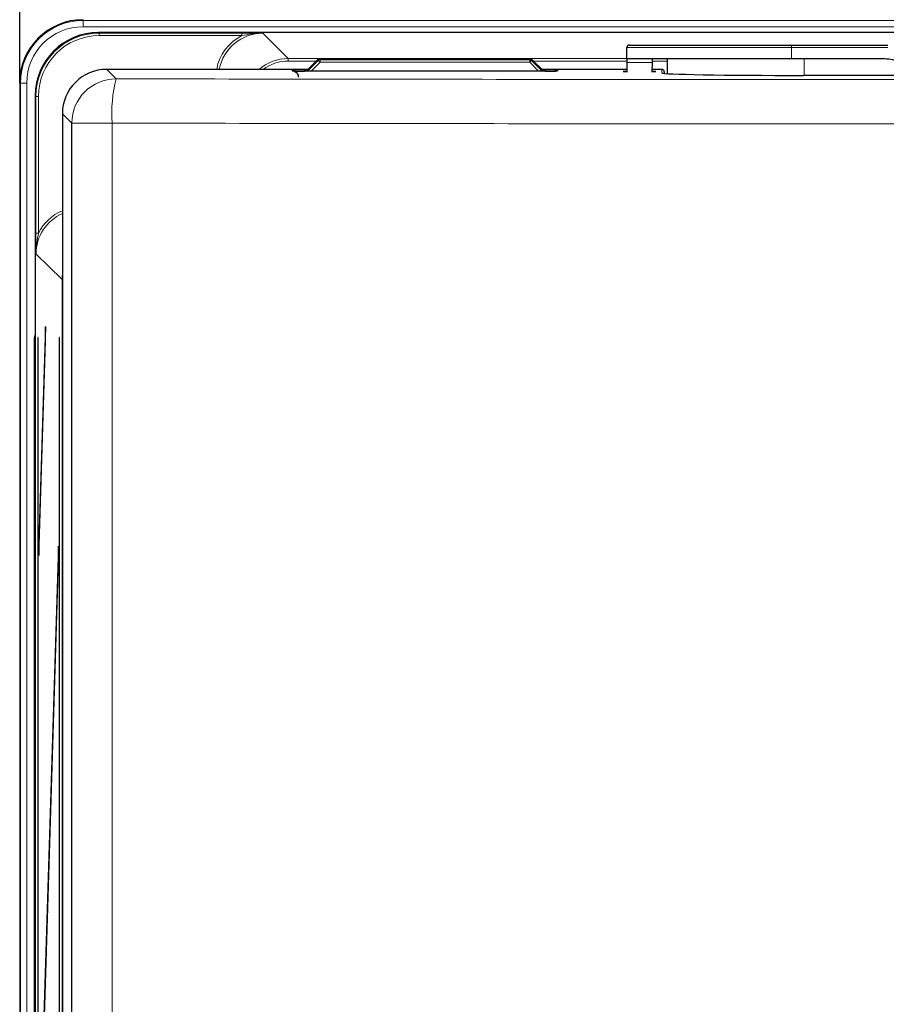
# Model space of a CAD drawing. Header units: millimetres. Extents: x 5 to 418, y 2 to 292.
# Tile 15 of 51: x 39 to 62, y 227 to 253. Entities that reach past the tile are written whole.
import ezdxf

# ---------------------------------------------------------------- set-up
doc = ezdxf.new("R2010")
doc.units = ezdxf.units.MM
doc.layers.add('SLD-0', color=7, linetype='Continuous')
doc.styles.add('SLDTEXTSTYLE0', font='TXT', dxfattribs={"width": 0.605})
doc.dimstyles.new('SLDDIMSTYLE0', dxfattribs={"dimtxt": 3.5, "dimasz": 3.302, "dimexe": 0, "dimexo": 0.0625, "dimgap": 0.875, "dimtad": 1, "dimlfac": 3, "dimrnd": 1e-09, "dimzin": 12, "dimdsep": 46, "dimtxsty": 'SLDTEXTSTYLE0', "dimsah": 1, "dimcen": 0.09, "dimadec": 0, "dimazin": 3, "dimtfac": 1, "dimtofl": 0, "dimtmove": 0, "dimatfit": 3, "dimfxl": 1, "dimfrac": 2, "dimtolj": 1, "dimtzin": 12, "dimarcsym": 0})

# ---------------------------------------------------------------- blocks, each defined once
blk = doc.blocks.new('_D')
at = {"layer": 'SLD-0', "color": 7}
for p, q in [((38.829, 251.085), (38.829, 268.08)), ((121.829, 251.085), (121.829, 268.08)), ((38.829, 267.08), (121.829, 267.08))]:
    blk.add_line(p, q, dxfattribs=at)
for points in [[(38.829, 267.08), (42.131, 266.572), (42.131, 267.588)], [(121.829, 267.08), (118.527, 267.588), (118.527, 266.572)]]:
    blk.add_solid(points, dxfattribs=at)
at = {"layer": 'SLD-0', "color": 7, "insert": (76.318, 271.592), "char_height": 3.5, "attachment_point": 1, "style": 'SLDTEXTSTYLE0'}
blk.add_mtext('249', dxfattribs=at)

msp = doc.modelspace()

# ---------------------------------------------------------------- linework, layer by layer
at = {"color": 7, "linetype": 'Continuous', "lineweight": 18}
for p, q in [((40.4955, 252.752), (40.4955, 252.7316)), ((40.4955, 252.565), (40.4955, 252.7316)), ((40.4955, 252.7316), (120.1621, 252.7316)), ((120.1621, 252.565), (40.4955, 252.565)), ((40.9054, 252.4175), (40.9239, 252.3995)), ((40.9239, 252.3995), (44.6766, 252.3995)), ((40.9239, 252.3328), (40.9239, 252.3995)), ((44.6766, 252.3328), (44.6766, 252.3995)), ((44.6766, 252.3328), (40.9239, 252.3328)), ((45.2298, 252.3972), (45.8966, 251.7303)), ((59.1455, 252.0183), (54.8121, 252.0183)), ((59.1455, 252.0183), (59.1455, 252.085)), ((59.1455, 251.7183), (59.1455, 252.0183)), ((61.6828, 252.0183), (59.1455, 252.0183)), ((45.8966, 251.7303), (54.8121, 251.7303)), ((45.8966, 251.7303), (45.8966, 251.6637)), ((46.635, 251.6637), (45.8966, 251.6637)), ((46.6693, 251.698), (46.3749, 251.4036)), ((46.4076, 251.3987), (46.6881, 251.6791)), ((46.7353, 251.632), (46.5019, 251.3987)), ((46.6881, 251.6791), (46.6693, 251.698)), ((46.7353, 251.632), (46.6881, 251.6791)), ((46.7164, 251.7175), (46.7353, 251.6986)), ((46.7353, 251.6986), (52.2556, 251.6978)), ((46.7353, 251.6986), (46.7353, 251.632)), ((52.2556, 251.6311), (46.7353, 251.632)), ((52.2556, 251.6978), (52.2753, 251.7175)), ((52.2556, 251.6978), (52.2556, 251.6311)), ((52.3027, 251.6783), (52.2556, 251.6311)), ((52.4881, 251.3987), (52.2556, 251.6311)), ((52.3224, 251.698), (52.3027, 251.6783)), ((52.3027, 251.6783), (52.5824, 251.3987)), ((52.617, 251.4036), (52.3224, 251.698)), ((54.8121, 251.6637), (52.3568, 251.6637)), ((55.4772, 251.6247), (54.8121, 251.6247)), ((55.8788, 251.6637), (55.4779, 251.6637)), ((59.4788, 251.2848), (59.4788, 251.7183)), ((41.1191, 251.4449), (41.3681, 251.195)), ((45.9988, 251.4046), (45.9984, 251.427)), ((46.0269, 251.4022), (45.9988, 251.4046)), ((46.3316, 251.433), (46.4042, 251.433)), ((46.3316, 251.433), (46.3316, 251.3987)), ((46.3749, 251.4036), (46.3799, 251.3987)), ((52.5876, 251.433), (52.6594, 251.433)), ((52.612, 251.3987), (52.617, 251.4036)), ((52.617, 251.4036), (52.617, 251.4036)), ((52.6594, 251.433), (52.6594, 251.3987)), ((52.9922, 251.4046), (52.9641, 251.4022)), ((52.9925, 251.427), (52.9922, 251.4046)), ((55.7313, 251.3512), (55.7297, 251.4449)), ((38.8492, 251.0853), (38.8288, 251.0853)), ((39.0159, 251.0853), (38.8492, 251.0853)), ((38.8492, 94.4388), (38.8492, 251.0853)), ((39.0159, 251.0853), (39.0159, 94.4388)), ((39.2575, 250.7331), (39.239, 250.7511)), ((39.2575, 247.1375), (39.2575, 250.7331)), ((39.3242, 250.7331), (39.2575, 250.7331)), ((39.3242, 250.7331), (39.3242, 247.1375)), ((40.2016, 250.0285), (39.9526, 250.2784)), ((41.2653, 250.0285), (40.2016, 250.0285)), ((41.2653, 250.0285), (41.2653, 218.6751)), ((39.2575, 247.1375), (39.3242, 247.1375)), ((39.9443, 245.9176), (39.2598, 246.5844)), ((39.9443, 245.9176), (39.9526, 245.9176)), ((39.9443, 119.1563), (39.9443, 245.9176)), ((39.2095, 119.1636), (39.2095, 244.3404)), ((39.239, 244.3404), (39.2095, 244.3404))]:
    msp.add_line(p, q, dxfattribs=at)
at = {"color": 7, "linetype": 'Continuous', "lineweight": 25}
for p, q in [((119.7522, 252.4175), (40.9054, 252.4175)), ((54.8121, 251.7183), (54.8121, 252.0183)), ((54.8788, 252.085), (59.1455, 252.085)), ((59.1455, 252.085), (61.6828, 252.085)), ((46.6692, 251.698), (46.3749, 251.4036)), ((46.6693, 251.698), (46.6692, 251.698)), ((52.2753, 251.7175), (46.7164, 251.7175)), ((52.617, 251.4036), (52.3224, 251.698)), ((52.3224, 251.698), (52.3224, 251.698)), ((59.1455, 251.7183), (54.8121, 251.7183)), ((54.8121, 251.7183), (54.8121, 251.6247)), ((54.8121, 251.6247), (54.8121, 251.3734)), ((55.4772, 251.6247), (55.4728, 251.3734)), ((55.4788, 251.7183), (55.4772, 251.6247)), ((55.8788, 251.3327), (55.8788, 251.7183)), ((61.6015, 251.7183), (59.1455, 251.7183)), ((46.4162, 251.4449), (41.1191, 251.4449)), ((52.6588, 251.3987), (46.3322, 251.3987)), ((46.3749, 251.4036), (46.3749, 251.4036)), ((54.8121, 251.4449), (52.5757, 251.4449)), ((55.7297, 251.4449), (55.474, 251.4449)), ((55.7964, 251.3794), (55.7971, 251.3388)), ((62.7588, 251.2848), (59.4621, 251.2848)), ((38.8288, 251.0853), (38.8288, 94.4184)), ((39.239, 250.7511), (39.239, 95.238)), ((39.9526, 250.2784), (39.9526, 118.8642)), ((40.2016, 218.7083), (40.2016, 250.0285)), ((39.5083, 244.6733), (39.333, 239.0257)), ((39.5122, 244.298), (39.5083, 244.6733)), ((39.3054, 244.3853), (39.3054, 98.752)), ((39.3133, 244.3853), (39.3054, 244.3853)), ((39.3133, 98.752), (39.3133, 244.3853)), ((39.8698, 244.3853), (39.8698, 119.5187)), ((39.8777, 244.3853), (39.8698, 244.3853)), ((39.8777, 119.5187), (39.8777, 244.3853)), ((39.3369, 238.6504), (39.5122, 244.298)), ((39.333, 239.0257), (39.3369, 238.6504)), ((39.348, 239.0096), (39.333, 239.0257)), ((39.8462, 238.8972), (39.333, 222.3602)), ((39.8501, 238.5219), (39.8462, 238.8972)), ((39.3369, 221.9849), (39.8501, 238.5219))]:
    msp.add_line(p, q, dxfattribs=at)
at = {"color": 7, "linetype": 'Continuous', "lineweight": 25, "flags": 128}
for points in [[(46.3749, 251.4036), (46.3705, 251.3988), (46.3704, 251.3987)], [(52.6215, 251.3987), (52.6214, 251.3988), (52.617, 251.4036)]]:
    msp.add_lwpolyline(points, dxfattribs=at)
at = {"color": 7, "linetype": 'Continuous', "lineweight": 18, "flags": 128}
for points in [[(46.3704, 251.3987), (46.3705, 251.3988), (46.3749, 251.4036)], [(52.617, 251.4036), (52.6214, 251.3988), (52.6215, 251.3987)]]:
    msp.add_lwpolyline(points, dxfattribs=at)
at = {"color": 7, "linetype": 'Continuous', "lineweight": 25}
for centre, radius, start, end in [((40.4955, 251.0853), 1.6667, 90, 180), ((54.8788, 252.0183), 0.0667, 90, 180), ((46.7164, 251.6508), 0.0667, 90, 135), ((52.2753, 251.6508), 0.0667, 45.01746, 90), ((61.6015, 250.7183), 1, 65, 90), ((55.7297, 251.3783), 0.0667, 1.00444, 90.0048)]:
    msp.add_arc(centre, radius, start, end, dxfattribs=at)
at = {"color": 7, "linetype": 'Continuous', "lineweight": 18}
for centre, radius, start, end in [((40.4955, 251.0853), 1.6463, 90, 180), ((40.4955, 251.0853), 1.4796, 90, 180), ((46.7164, 251.6508), 0.0667, 90.01083, 134.99278), ((46.7353, 251.6319), 0.0667, 90.01083, 134.99278), ((52.2556, 251.6311), 0.0667, 45.00721, 89.97172), ((52.2753, 251.6508), 0.0667, 45.00721, 89.97172), ((45.9984, 251.2604), 0.1667, 57.25321, 90.00066), ((52.9925, 251.2604), 0.1667, 89.99934, 122.74679), ((41.3685, 250.0281), 1.1669, 90.02116, 179.97878), ((44.79, 250.3055), 3.5356, 165.42875, 184.49315), ((55.7313, 251.2845), 0.0667, 60.20889, 90.00061)]:
    msp.add_arc(centre, radius, start, end, dxfattribs=at)
at = {"color": 7, "linetype": 'Continuous', "lineweight": 25}
for centre, major_axis, ratio, start_param, end_param in [((40.9059, 250.7506), (1.1941, -1.1634), 0.9997123, 2.3433015, 3.9137852), ((41.1194, 250.2781), (-0.8237, 0.8266), 0.9997203, 5.4996978, 7.0701783), ((46.3322, 251.4046), (0.3334, 0), 0.0177987, 3.4352592, 4.7123951), ((46.3318, 251.427), (0.3334, 0), 0.0178098, 1.571412, 2.1144851), ((52.6588, 251.4046), (0.3334, 0), 0.0177987, 4.7123829, 6.0026009), ((52.6592, 251.427), (0.3334, 0), 0.0178098, 6.2828742, 7.853366), ((55.1455, 251.3897), (0.4333, 0), 0.0178042, 2.4484327, 3.8347526), ((55.1455, 251.3897), (0.4333, 0), 0.0178042, 5.5692493, 6.9964997), ((59.4621, 251.3512), (3.7308, 0), 0.0178042, 3.1419034, 4.712389)]:
    msp.add_ellipse(centre, major_axis=major_axis, ratio=ratio, start_param=start_param, end_param=end_param, dxfattribs=at)
at = {"color": 7, "linetype": 'Continuous', "lineweight": 18}
for centre, major_axis, ratio, start_param, end_param in [((40.9244, 250.7326), (1.1941, -1.1634), 0.9997123, 2.3433015, 3.9137852), ((40.9244, 250.7326), (-1.1464, 1.1169), 0.9996873, 5.4848942, 7.0553779), ((45.2302, 251.2303), (-0.8724, 0.8724), 0.9996955, 5.9630352, 6.893856), ((45.2302, 251.2303), (0.8252, -0.8252), 0.9996607, 2.3563468, 3.7421786), ((45.8969, 250.5635), (0.8252, -0.8252), 0.9997302, 2.3563468, 3.0708816), ((45.8969, 250.5635), (-0.7781, 0.7781), 0.9996955, 5.4979394, 6.139515), ((46.3318, 251.427), (0.3334, 0), 0.0178098, 2.1144851, 3.1419037), ((46.3322, 251.4046), (0.3334, 0), 0.0177987, 3.1419033, 3.4352592), ((52.6588, 251.4046), (0.3334, 0), 0.0177987, 6.0026009, 6.2828746), ((40.4267, 246.584), (0.8359, -0.8144), 0.9996516, 2.7613943, 3.9137852), ((40.4267, 246.584), (0.8837, -0.8609), 0.9996873, 2.7375077, 3.4488007), ((41.1111, 245.9172), (0.8359, -0.8143), 0.999723, 3.7945234, 3.9137852), ((39.5433, 244.3389), (0.1722, -0.2874), 0.9948398, 3.7469844, 4.1704042)]:
    msp.add_ellipse(centre, major_axis=major_axis, ratio=ratio, start_param=start_param, end_param=end_param, dxfattribs=at)
for points, knots in [([(44.6766, 252.3995), (44.7663, 252.3993), (44.9204, 252.399), (45.1001, 252.398), (45.1949, 252.3974), (45.2286, 252.3972), (45.2298, 252.3972)], [0, 0, 0, 0, 0.4727286, 0.8122043, 0.9932844, 1, 1, 1, 1]), ([(44.6766, 252.3328), (44.7614, 252.3498), (44.9096, 252.3794), (45.0932, 252.3949), (45.1928, 252.3973), (45.2285, 252.3972), (45.2298, 252.3972)], [0, 0, 0, 0, 0.4615287, 0.8068429, 0.9929651, 1, 1, 1, 1]), ([(41.3681, 251.195), (45.3241, 251.1895), (52.08, 251.1801), (61.659, 251.1736), (70.0806, 251.1714), (78.5, 251.173), (85.6181, 251.1775), (89.9268, 251.182), (91.4348, 251.1835)], [0, 0, 0, 0, 0.2375027, 0.4056058, 0.5737089, 0.7416418, 0.9095746, 1, 1, 1, 1]), ([(91.5077, 250.0171), (89.9944, 250.0155), (85.6705, 250.011), (78.5275, 250.0066), (70.0786, 250.0049), (61.6274, 250.0071), (52.0148, 250.0136), (45.2351, 250.023), (41.2653, 250.0285)], [0, 0, 0, 0, 0.0904266, 0.258359, 0.4262915, 0.5943934, 0.7624952, 1, 1, 1, 1]), ([(39.2598, 246.5844), (39.2598, 246.5856), (39.2596, 246.6193), (39.2591, 246.714), (39.258, 246.8937), (39.2577, 247.0478), (39.2575, 247.1375)], [0, 0, 0, 0, 0.00671721, 0.18775566, 0.52716244, 1, 1, 1, 1]), ([(39.2598, 246.5844), (39.2598, 246.5857), (39.2598, 246.6214), (39.2621, 246.7209), (39.2776, 246.9044), (39.3072, 247.0527), (39.3242, 247.1375)], [0, 0, 0, 0, 0.00703655, 0.19311541, 0.53835863, 1, 1, 1, 1])]:
    msp.add_open_spline(points, degree=3, knots=knots, dxfattribs=at)
at = {"color": 7, "linetype": 'Continuous', "lineweight": 25}
for points, knots in [([(46.0238, 251.4026), (46.0214, 251.4028), (46.0179, 251.4031), (46.0225, 251.4025), (46.0239, 251.4024)], [0, 0, 0, 0, 0.6825694, 1, 1, 1, 1]), ([(46.0515, 251.3952), (46.0582, 251.393), (46.0806, 251.3855), (46.1164, 251.3598), (46.1496, 251.3159), (46.1637, 251.2732), (46.1651, 251.2473), (46.1655, 251.2409)], [0, 0, 0, 0, 0.1088238, 0.3629807, 0.6204318, 0.9065643, 1, 1, 1, 1]), ([(52.9709, 251.4028), (52.9709, 251.4028), (52.9716, 251.4029), (52.9699, 251.4028), (52.9683, 251.4026)], [0, 0, 0, 0, 0.0430862, 1, 1, 1, 1])]:
    msp.add_open_spline(points, degree=3, knots=knots, dxfattribs=at)

# ---------------------------------------------------------------- dimensions: what is measured, and where the dimension line sits
at = {"layer": 'SLD-0', "color": 7}
dim = msp.add_linear_dim(base=(121.8288, 267.0799), p1=(38.8288, 251.0853), p2=(121.8288, 251.0853), dimstyle='SLDDIMSTYLE0', dxfattribs=at)
dim.commit()
dim.dimension.update_dxf_attribs({"geometry": '_D', "text_midpoint": (80.3288, 267.0799), "dimtype": 160})

doc.saveas('drawing.dxf')
